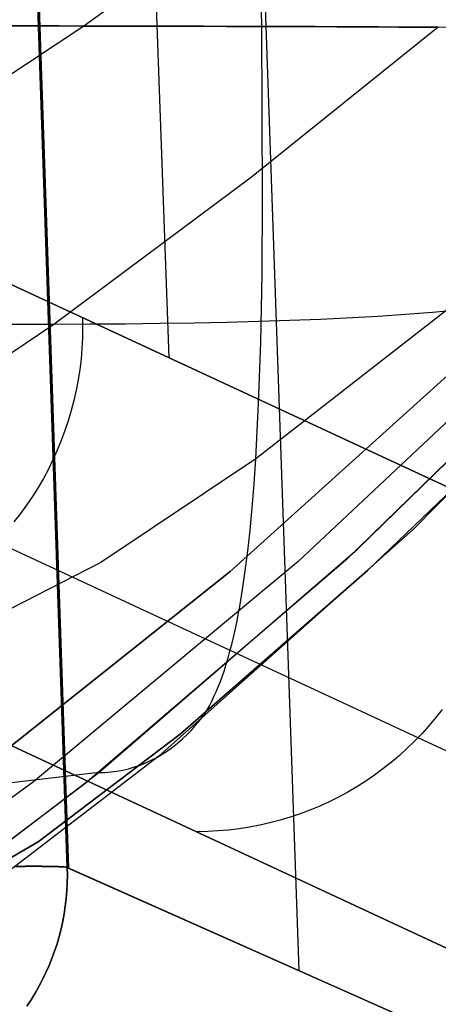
# Model space of a CAD drawing. Header units: millimetres. Extents: x -273 to 273, y -240 to 302.
# Tile 192 of 256: x 245.63 to 248.35, y -233.63 to -227.22. Entities that reach past the tile are written whole.
import ezdxf

# ---------------------------------------------------------------- set-up
doc = ezdxf.new("R2010")
doc.units = ezdxf.units.MM
doc.header["$MEASUREMENT"] = 0
doc.layers.add('IGES level 1', color=7, linetype='Continuous', true_color=0x3e413d)
doc.layers.add('IGES level 2', color=7, linetype='Continuous', true_color=0x008000)

msp = doc.modelspace()

# ---------------------------------------------------------------- linework, layer by layer
at = {"layer": 'IGES level 1'}
for p, q in [((247.446, -233.4056, 382.1929), (231.1615, 234.5939, 373.3607)), ((245.9353, -232.7345, 430.3349), (230.0401, 232.2411, 420.4221)), ((245.9359, -232.7348, 430.3192), (230.0406, 232.2408, 420.4063)), ((230.0406, 232.2408, 420.4063), (245.9359, -232.7348, 430.3192)), ((245.947, -232.7397, 429.9669), (230.0496, 232.2595, 420.031)), ((245.8304, -208.2572, 218.2998), (246.5979, -229.4151, 218.5699)), ((253.5027, -232.6225, 6), (239.6745, -226.2039, 431.2063)), ((239.6745, -226.2039, 431.2063), (253.5027, -232.6225, 6)), ((239.1184, -227.6596, 431.179), (252.9459, -234.0868, 6.0002)), ((251.5041, -234.7003, 6), (237.6806, -228.2751, 431.0542)), ((237.6806, -228.2751, 431.0542), (251.5041, -234.7003, 6)), ((246.0344, -229.153, 235.8916), (246.0357, -229.2214, 235.8927)), ((246.0357, -229.2214, 235.8927), (246.0347, -229.2897, 235.8937)), ((246.0347, -229.2897, 235.8937), (246.0313, -229.358, 235.8946)), ((246.0313, -229.358, 235.8946), (246.0256, -229.4261, 235.8955)), ((246.0256, -229.4261, 235.8955), (246.0176, -229.494, 235.8962)), ((246.0176, -229.494, 235.8962), (246.0072, -229.5616, 235.8969)), ((246.0072, -229.5616, 235.8969), (245.9945, -229.6288, 235.8975)), ((245.9945, -229.6288, 235.8975), (245.9796, -229.6955, 235.8981)), ((245.9796, -229.6955, 235.8981), (245.9624, -229.7617, 235.8985)), ((245.9624, -229.7617, 235.8985), (245.9429, -229.8272, 235.8989)), ((245.9429, -229.8272, 235.8989), (245.9212, -229.892, 235.8991)), ((245.9212, -229.892, 235.8991), (245.8974, -229.9561, 235.8993)), ((245.8974, -229.9561, 235.8993), (245.8713, -230.0193, 235.8994)), ((245.8713, -230.0193, 235.8994), (245.8431, -230.0816, 235.8994)), ((245.8431, -230.0816, 235.8994), (245.8128, -230.1429, 235.8994)), ((245.8128, -230.1429, 235.8994), (245.7804, -230.2031, 235.8992)), ((245.7804, -230.2031, 235.8992), (245.7459, -230.2621, 235.899)), ((245.7459, -230.2621, 235.899), (245.7095, -230.32, 235.8987)), ((245.7095, -230.32, 235.8987), (245.6711, -230.3766, 235.8983)), ((245.6711, -230.3766, 235.8983), (245.6308, -230.4318, 235.8978)), ((245.6308, -230.4318, 235.8978), (245.5887, -230.4856, 235.8973)), ((248.3771, -231.7073, 151.4671), (248.3349, -231.7611, 151.4665)), ((248.2909, -231.8135, 151.4659), (248.2452, -231.8644, 151.4652)), ((248.3349, -231.7611, 151.4665), (248.2909, -231.8135, 151.4659)), ((248.2452, -231.8644, 151.4652), (248.1978, -231.9137, 151.4644)), ((248.1978, -231.9137, 151.4644), (248.1487, -231.9613, 151.4635)), ((248.098, -232.0072, 151.4625), (248.0457, -232.0514, 151.4615)), ((248.1487, -231.9613, 151.4635), (248.098, -232.0072, 151.4625)), ((248.0457, -232.0514, 151.4615), (247.992, -232.0937, 151.4604)), ((247.9369, -232.1342, 151.4592), (247.8804, -232.1728, 151.458)), ((247.992, -232.0937, 151.4604), (247.9369, -232.1342, 151.4592)), ((247.8804, -232.1728, 151.458), (247.8226, -232.2094, 151.4566)), ((247.7636, -232.244, 151.4552), (247.7035, -232.2766, 151.4538)), ((247.8226, -232.2094, 151.4566), (247.7636, -232.244, 151.4552)), ((247.6423, -232.3071, 151.4523), (247.5801, -232.3355, 151.4507)), ((247.7035, -232.2766, 151.4538), (247.6423, -232.3071, 151.4523)), ((247.4529, -232.3858, 151.4473), (247.3881, -232.4077, 151.4455)), ((247.5169, -232.3617, 151.449), (247.4529, -232.3858, 151.4473)), ((247.5801, -232.3355, 151.4507), (247.5169, -232.3617, 151.449)), ((247.1898, -232.4598, 151.4399), (247.1226, -232.4726, 151.4379)), ((247.2565, -232.4447, 151.4418), (247.1898, -232.4598, 151.4399)), ((247.3226, -232.4273, 151.4437), (247.2565, -232.4447, 151.4418)), ((247.3881, -232.4077, 151.4455), (247.3226, -232.4273, 151.4437)), ((246.8508, -232.5008, 151.4295), (246.7824, -232.502, 151.4273)), ((246.9191, -232.4972, 151.4316), (246.8508, -232.5008, 151.4295)), ((246.9872, -232.4914, 151.4338), (246.9191, -232.4972, 151.4316)), ((247.0551, -232.4832, 151.4358), (246.9872, -232.4914, 151.4338)), ((247.1226, -232.4726, 151.4379), (247.0551, -232.4832, 151.4358)), ((245.6313, -232.7272, 431.1791), (245.5995, -232.7275, 431.2196)), ((245.5995, -232.7275, 431.2196), (245.6313, -232.7273, 431.1791)), ((245.6617, -232.7271, 431.1376), (245.6313, -232.7272, 431.1791)), ((245.6313, -232.7273, 431.1791), (245.6617, -232.7272, 431.1376)), ((245.6907, -232.727, 431.095), (245.6617, -232.7271, 431.1376)), ((245.6617, -232.7272, 431.1376), (245.6907, -232.7271, 431.095)), ((245.7182, -232.727, 431.0514), (245.6907, -232.727, 431.095)), ((245.6907, -232.7271, 431.095), (245.7182, -232.727, 431.0514)), ((245.7442, -232.727, 431.007), (245.7182, -232.727, 431.0514)), ((245.7182, -232.727, 431.0514), (245.7442, -232.7271, 431.007)), ((245.7686, -232.7271, 430.9617), (245.7442, -232.727, 431.007)), ((245.7442, -232.7271, 431.007), (245.7687, -232.7272, 430.9617)), ((245.7915, -232.7273, 430.9155), (245.7686, -232.7271, 430.9617)), ((245.7687, -232.7272, 430.9617), (245.7915, -232.7274, 430.9155)), ((245.8128, -232.7276, 430.8686), (245.7915, -232.7273, 430.9155)), ((245.7915, -232.7274, 430.9155), (245.8128, -232.7277, 430.8686)), ((245.8325, -232.7279, 430.821), (245.8128, -232.7276, 430.8686)), ((245.8128, -232.7277, 430.8686), (245.8325, -232.728, 430.821)), ((245.8505, -232.7283, 430.7728), (245.8325, -232.7279, 430.821)), ((245.8325, -232.728, 430.821), (245.8505, -232.7284, 430.7728)), ((245.8669, -232.7287, 430.724), (245.8505, -232.7283, 430.7728)), ((245.8505, -232.7284, 430.7728), (245.8669, -232.7288, 430.724)), ((245.8815, -232.7293, 430.6746), (245.8669, -232.7287, 430.724)), ((245.8669, -232.7288, 430.724), (245.8816, -232.7294, 430.6746)), ((245.8945, -232.7299, 430.6248), (245.8815, -232.7293, 430.6746)), ((245.8816, -232.7294, 430.6746), (245.8945, -232.7299, 430.6248)), ((245.9058, -232.7305, 430.5745), (245.8945, -232.7299, 430.6248)), ((245.8945, -232.7299, 430.6248), (245.9058, -232.7306, 430.5745)), ((245.9153, -232.7313, 430.5239), (245.9058, -232.7305, 430.5745)), ((245.9058, -232.7306, 430.5745), (245.9153, -232.7313, 430.5239)), ((245.9231, -232.7321, 430.473), (245.9153, -232.7313, 430.5239)), ((245.9153, -232.7313, 430.5239), (245.9231, -232.7321, 430.473)), ((245.9291, -232.7329, 430.4219), (245.9231, -232.7321, 430.473)), ((245.9231, -232.7321, 430.473), (245.9291, -232.733, 430.4219)), ((245.9334, -232.7339, 430.3706), (245.9291, -232.7329, 430.4219)), ((245.9291, -232.733, 430.4219), (245.9334, -232.7339, 430.3706)), ((245.9359, -232.7348, 430.3192), (245.9334, -232.7339, 430.3706)), ((245.9334, -232.7339, 430.3706), (245.9359, -232.7348, 430.3192)), ((259.4386, -238.7325), (245.9359, -232.7348, 430.3192)), ((245.9368, -232.7851, 430.3199), (245.9359, -232.7348, 430.3192)), ((245.9359, -232.7348, 430.3192), (259.4386, -238.7325)), ((245.9359, -232.7348, 430.3192), (245.9368, -232.7851, 430.3199)), ((259.4387, -238.7338, 0), (245.936, -232.7362, 430.3192)), ((245.9335, -232.8857, 430.3212), (245.936, -232.8354, 430.3206)), ((245.936, -232.8354, 430.3206), (245.9335, -232.8857, 430.3212)), ((245.936, -232.8354, 430.3206), (245.9368, -232.7851, 430.3199)), ((245.9368, -232.7851, 430.3199), (245.936, -232.8354, 430.3206)), ((245.9293, -232.9358, 430.3218), (245.9335, -232.8857, 430.3212)), ((245.9335, -232.8857, 430.3212), (245.9293, -232.9358, 430.3218)), ((245.9235, -232.9857, 430.3223), (245.9293, -232.9358, 430.3218)), ((245.9293, -232.9358, 430.3218), (245.9235, -232.9857, 430.3223)), ((245.9068, -233.0849, 430.3231), (245.916, -233.0355, 430.3227)), ((245.916, -233.0355, 430.3227), (245.9068, -233.0849, 430.3231)), ((245.916, -233.0355, 430.3227), (245.9235, -232.9857, 430.3223)), ((245.9235, -232.9857, 430.3223), (245.916, -233.0355, 430.3227)), ((245.896, -233.134, 430.3235), (245.9068, -233.0849, 430.3231)), ((245.9068, -233.0849, 430.3231), (245.896, -233.134, 430.3235)), ((245.8835, -233.1828, 430.3238), (245.896, -233.134, 430.3235)), ((245.896, -233.134, 430.3235), (245.8835, -233.1828, 430.3238)), ((245.8537, -233.2788, 430.3242), (245.8694, -233.2311, 430.324)), ((245.8694, -233.2311, 430.324), (245.8537, -233.2788, 430.3242)), ((245.8694, -233.2311, 430.324), (245.8835, -233.1828, 430.3238)), ((245.8835, -233.1828, 430.3238), (245.8694, -233.2311, 430.324)), ((245.8364, -233.3261, 430.3243), (245.8537, -233.2788, 430.3242)), ((245.8537, -233.2788, 430.3242), (245.8364, -233.3261, 430.3243)), ((245.8175, -233.3727, 430.3243), (245.8364, -233.3261, 430.3243)), ((245.8364, -233.3261, 430.3243), (245.8175, -233.3727, 430.3243)), ((245.7751, -233.4639, 430.3243), (245.7971, -233.4187, 430.3243)), ((245.7971, -233.4187, 430.3243), (245.7751, -233.4639, 430.3243)), ((245.7971, -233.4187, 430.3243), (245.8175, -233.3727, 430.3243)), ((245.8175, -233.3727, 430.3243), (245.7971, -233.4187, 430.3243)), ((245.7517, -233.5084, 430.3242), (245.7751, -233.4639, 430.3243)), ((245.7751, -233.4639, 430.3243), (245.7517, -233.5084, 430.3242)), ((245.7267, -233.5521, 430.324), (245.7517, -233.5084, 430.3242)), ((245.7517, -233.5084, 430.3242), (245.7267, -233.5521, 430.324)), ((245.6726, -233.6369, 430.3235), (245.7004, -233.5949, 430.3238)), ((245.7004, -233.5949, 430.3238), (245.6726, -233.6369, 430.3235)), ((245.7004, -233.5949, 430.3238), (245.7267, -233.5521, 430.324)), ((245.7267, -233.5521, 430.324), (245.7004, -233.5949, 430.3238))]:
    msp.add_line(p, q, dxfattribs=at)
at = {"layer": 'IGES level 2', "color": 31, "true_color": 0xfabe47}
for p, q in [((247.2024, -227.2548, 515.753), (247.1785, -225.9133, 515.6231)), ((247.3788, -226.2983, 587.6123), (246.0438, -227.2588, 581.3524)), ((246.0438, -227.2588, 581.3524), (244.5737, -228.2318, 573.8884)), ((245.7198, -227.2583, 581.536), (245.5553, -227.2581, 581.6229)), ((245.5553, -227.2581, 581.6229), (245.7198, -227.2583, 581.536)), ((245.8826, -227.2586, 581.4459), (245.7198, -227.2583, 581.536)), ((245.7198, -227.2583, 581.536), (245.8826, -227.2586, 581.4459)), ((246.0438, -227.2588, 581.3524), (245.8826, -227.2586, 581.4459)), ((245.8826, -227.2586, 581.4459), (246.0438, -227.2588, 581.3524)), ((246.2032, -227.2591, 581.2554), (246.0438, -227.2588, 581.3524)), ((246.0438, -227.2588, 581.3524), (246.2032, -227.2591, 581.2554)), ((246.3608, -227.2594, 581.1547), (246.2032, -227.2591, 581.2554)), ((246.2032, -227.2591, 581.2554), (246.3608, -227.2594, 581.1547)), ((246.5166, -227.2597, 581.0502), (246.3608, -227.2594, 581.1547)), ((246.3608, -227.2594, 581.1547), (246.5166, -227.2597, 581.0502)), ((246.6705, -227.26, 580.9418), (246.5166, -227.2597, 581.0502)), ((246.5166, -227.2597, 581.0502), (246.6705, -227.26, 580.9418)), ((246.8224, -227.2604, 580.8292), (246.6705, -227.26, 580.9418)), ((246.6705, -227.26, 580.9418), (246.8225, -227.2604, 580.8292)), ((246.9724, -227.2608, 580.7124), (246.8224, -227.2604, 580.8292)), ((246.8225, -227.2604, 580.8292), (246.9724, -227.2608, 580.7124)), ((247.1203, -227.2613, 580.5912), (246.9724, -227.2608, 580.7124)), ((246.9724, -227.2608, 580.7124), (247.1204, -227.2612, 580.5912)), ((247.2662, -227.2617, 580.4655), (247.1203, -227.2613, 580.5912)), ((247.1204, -227.2612, 580.5912), (247.2663, -227.2617, 580.4654)), ((248.353, -227.2671, 579.2788), (247.1362, -228.2418, 571.6147)), ((247.2084, -228.3828, 515.8819), (247.2024, -227.2548, 515.753)), ((247.4099, -227.2622, 580.335), (247.2662, -227.2617, 580.4655)), ((247.2663, -227.2617, 580.4654), (247.4101, -227.2622, 580.335)), ((247.5515, -227.2628, 580.1998), (247.4099, -227.2622, 580.335)), ((247.4101, -227.2622, 580.335), (247.5517, -227.2627, 580.1998)), ((247.6909, -227.2634, 580.0596), (247.5515, -227.2628, 580.1998)), ((247.5517, -227.2627, 580.1998), (247.691, -227.2633, 580.0595)), ((247.828, -227.264, 579.9142), (247.6909, -227.2634, 580.0596)), ((247.691, -227.2633, 580.0595), (247.8281, -227.2639, 579.9142)), ((247.9629, -227.2647, 579.7636), (247.828, -227.264, 579.9142)), ((247.8281, -227.2639, 579.9142), (247.9629, -227.2646, 579.7636)), ((247.9629, -227.2646, 579.7636), (248.0954, -227.2654, 579.6076)), ((248.0953, -227.2654, 579.6076), (247.9629, -227.2647, 579.7636)), ((248.2254, -227.2662, 579.446), (248.0953, -227.2654, 579.6076)), ((248.0954, -227.2654, 579.6076), (248.2254, -227.2662, 579.446)), ((248.353, -227.2671, 579.2788), (248.2254, -227.2662, 579.446)), ((248.2254, -227.2662, 579.446), (248.353, -227.2671, 579.2788)), ((248.447, -227.2678, 579.1496), (248.353, -227.2671, 579.2788)), ((247.1362, -228.2418, 571.6147), (245.8482, -229.2012, 562.959)), ((247.2045, -228.8726, 515.9467), (247.2084, -228.3828, 515.8819)), ((249.979, -228.7295, 556.8215), (248.1902, -230.532, 537.756)), ((248.8391, -228.7706, 536.6647), (247.1639, -230.0743, 516.1449)), ((247.1958, -229.3162, 516.0119), (247.2045, -228.8726, 515.9467)), ((249.6153, -228.9208, 556.9451), (247.7502, -230.7338, 537.4015)), ((247.8266, -230.664, 538.2512), (249.6522, -228.8822, 557.3142)), ((249.3211, -228.9769, 557.8677), (247.441, -230.7444, 538.7608)), ((248.9494, -229.0492, 558.5143), (246.9964, -230.8094, 539.3318)), ((246.9964, -230.8094, 539.3318), (248.9494, -229.0492, 558.5143)), ((248.3143, -229.1238, 559.5988), (247.9614, -229.1492, 560.167)), ((248.6436, -229.091, 559.0442), (248.3143, -229.1238, 559.5988)), ((246.7616, -229.1921, 561.8753), (246.5416, -229.1955, 562.1527)), ((246.976, -229.1878, 561.5947), (246.7616, -229.1921, 561.8753)), ((247.1847, -229.1825, 561.3116), (246.976, -229.1878, 561.5947)), ((247.5847, -229.1685, 560.7402), (247.1847, -229.1825, 561.3116)), ((247.9614, -229.1492, 560.167), (247.5847, -229.1685, 560.7402)), ((245.8482, -229.2012, 562.959), (243.2348, -230.9633, 543.4731)), ((245.8482, -229.2012, 562.959), (245.5243, -229.2021, 563.3015)), ((246.0848, -229.1999, 562.6953), (245.8482, -229.2012, 562.959)), ((246.316, -229.198, 562.4263), (246.0848, -229.1999, 562.6953)), ((246.5416, -229.1955, 562.1527), (246.316, -229.198, 562.4263)), ((247.1823, -229.716, 516.0779), (247.1958, -229.3162, 516.0119)), ((249.2748, -229.4755, 546.1142), (247.8923, -230.8021, 530.521)), ((247.8923, -230.8021, 530.521), (249.2748, -229.4755, 546.1142)), ((247.1639, -230.0743, 516.1449), (247.1823, -229.716, 516.0779)), ((247.1639, -230.0743, 516.1449), (246.1551, -230.7499, 499.7361)), ((247.1528, -230.2387, 516.1788), (247.1639, -230.0743, 516.1449)), ((247.1405, -230.3936, 516.2131), (247.1528, -230.2387, 516.1788)), ((247.1269, -230.5393, 516.2478), (247.1405, -230.3936, 516.2131)), ((248.1902, -230.532, 537.756), (246.5334, -232.0098, 517.1138)), ((247.1121, -230.6762, 516.2829), (247.1269, -230.5393, 516.2478)), ((246.1417, -232.1167, 517.5472), (247.8266, -230.664, 538.2512)), ((247.0959, -230.8045, 516.3184), (247.1121, -230.6762, 516.2829)), ((246.1551, -230.7499, 499.7361), (245.4412, -231.1152, 483.5692)), ((247.441, -230.7444, 538.7608), (245.7154, -232.1764, 517.9931)), ((247.7502, -230.7338, 537.4015), (246.0499, -232.1899, 516.2366)), ((246.9964, -230.8094, 539.3318), (245.2165, -232.2251, 518.4958)), ((245.2165, -232.2251, 518.4958), (246.9964, -230.8094, 539.3318)), ((247.8923, -230.8021, 530.521), (246.6721, -231.8671, 514.42)), ((246.6721, -231.8671, 514.42), (247.8923, -230.8021, 530.521)), ((247.0785, -230.9246, 516.3543), (247.0959, -230.8045, 516.3184)), ((247.0598, -231.0366, 516.3908), (247.0785, -230.9246, 516.3543)), ((247.0499, -231.0897, 516.4092), (247.0598, -231.0366, 516.3908)), ((247.0397, -231.141, 516.4277), (247.0499, -231.0897, 516.4092)), ((247.0292, -231.1904, 516.4464), (247.0397, -231.141, 516.4277)), ((247.0072, -231.2838, 516.4842), (247.0184, -231.238, 516.4653)), ((247.0184, -231.238, 516.4653), (247.0292, -231.1904, 516.4464)), ((246.9957, -231.3279, 516.5033), (247.0072, -231.2838, 516.4842)), ((246.9717, -231.411, 516.542), (246.9838, -231.3703, 516.5226)), ((246.9838, -231.3703, 516.5226), (246.9957, -231.3279, 516.5033)), ((246.9592, -231.4501, 516.5616), (246.9717, -231.411, 516.542)), ((246.9331, -231.5237, 516.6013), (246.9463, -231.4877, 516.5814)), ((246.9463, -231.4877, 516.5814), (246.9592, -231.4501, 516.5616)), ((246.9057, -231.5911, 516.6416), (246.9196, -231.5581, 516.6214)), ((246.9196, -231.5581, 516.6214), (246.9331, -231.5237, 516.6013)), ((246.8769, -231.6529, 516.6827), (246.8915, -231.6227, 516.6621)), ((246.8915, -231.6227, 516.6621), (246.9057, -231.5911, 516.6416)), ((246.8468, -231.7091, 516.7245), (246.862, -231.6817, 516.7035)), ((246.862, -231.6817, 516.7035), (246.8769, -231.6529, 516.6827)), ((246.804, -231.7711, 516.7814), (246.8312, -231.7353, 516.7457)), ((246.8312, -231.7353, 516.7457), (246.8468, -231.7091, 516.7245)), ((246.7468, -231.8378, 516.855), (246.7759, -231.8052, 516.8178)), ((246.7759, -231.8052, 516.8178), (246.804, -231.7711, 516.7814)), ((246.6721, -231.8671, 514.42), (245.747, -232.5671, 498.4798)), ((245.747, -232.5671, 498.4798), (246.6721, -231.8671, 514.42)), ((246.6858, -231.898, 516.9312), (246.7167, -231.8687, 516.8928)), ((246.7167, -231.8687, 516.8928), (246.7468, -231.8378, 516.855)), ((246.6213, -231.9513, 517.0096), (246.654, -231.9255, 516.9702)), ((246.654, -231.9255, 516.9702), (246.6858, -231.898, 516.9312)), ((246.5334, -232.0098, 517.1138), (245.5283, -232.7813, 500.4814)), ((246.5189, -232.018, 517.1307), (246.5538, -231.9976, 517.0899)), ((246.5538, -231.9976, 517.0899), (246.5879, -231.9754, 517.0496)), ((246.5879, -231.9754, 517.0496), (246.6213, -231.9513, 517.0096)), ((246.3734, -232.0807, 517.2963), (246.4106, -232.0679, 517.2546)), ((246.4106, -232.0679, 517.2546), (246.4473, -232.0531, 517.213)), ((246.4473, -232.0531, 517.213), (246.4834, -232.0365, 517.1717)), ((246.4834, -232.0365, 517.1717), (246.5189, -232.018, 517.1307)), ((246.1417, -232.1167, 517.5472), (245.2165, -232.2251, 518.4958)), ((245.4201, -232.6669, 506.3087), (246.1417, -232.1167, 517.5472)), ((246.1417, -232.1167, 517.5472), (246.1811, -232.1157, 517.5055)), ((246.1811, -232.1157, 517.5055), (246.2202, -232.1126, 517.4637)), ((246.2202, -232.1126, 517.4637), (246.2591, -232.1076, 517.4219)), ((246.2591, -232.1076, 517.4219), (246.2976, -232.1006, 517.38)), ((246.2976, -232.1006, 517.38), (246.3357, -232.0916, 517.3381)), ((246.3357, -232.0916, 517.3381), (246.3734, -232.0807, 517.2963)), ((245.7154, -232.1764, 517.9931), (244.9773, -232.7179, 506.7093)), ((246.0499, -232.1899, 516.2366), (245.3828, -232.6935, 505.6596)), ((245.747, -232.5671, 498.4798), (245.0841, -232.9496, 482.752)), ((245.0841, -232.9496, 482.752), (245.747, -232.5671, 498.4798))]:
    msp.add_line(p, q, dxfattribs=at)

doc.saveas('drawing.dxf')
